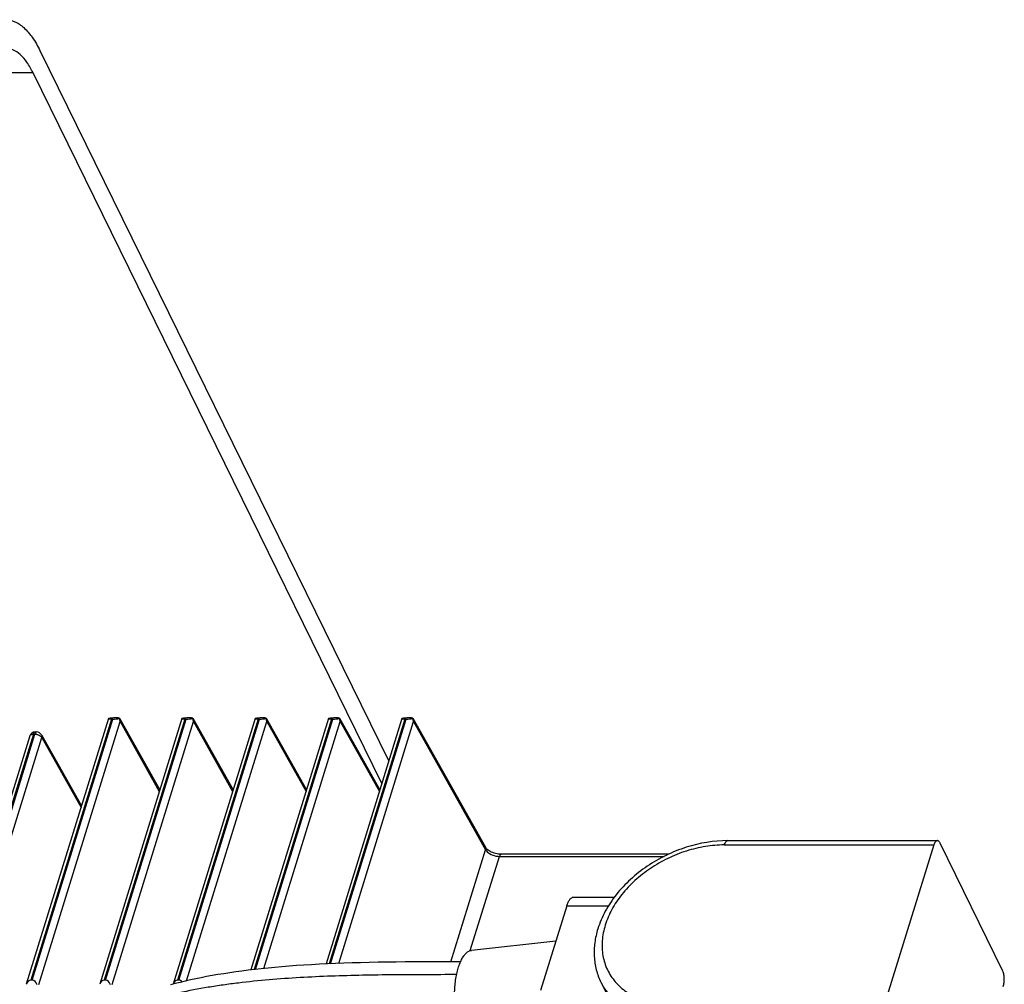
# Model space of a CAD drawing. Header units: millimetres. Extents: x 0 to 594, y 0 to 420.
# Tile 33 of 45: x 321 to 364, y 123 to 165. Entities that reach past the tile are written whole.
import ezdxf

# ---------------------------------------------------------------- set-up
doc = ezdxf.new("R2010")
doc.units = ezdxf.units.MM
doc.header["$LTSCALE"] = 2
doc.layers.add('00_COMPONENTS', color=7, linetype='CONTINUOUS')

msp = doc.modelspace()

# ---------------------------------------------------------------- linework, layer by layer
at = {"layer": '00_COMPONENTS'}
for p, q in [((321.4055, 163.78), (336.7343, 132.5433)), ((321.1029, 162.8009), (318.6833, 162.8009)), ((336.4317, 131.5641), (321.1029, 162.8009)), ((324.4169, 134.4119), (320.8071, 122.7306)), ((324.5477, 134.3907), (321.0015, 122.915)), ((321.0648, 122.915), (324.611, 134.3907)), ((321.3555, 122.723), (324.9277, 134.2827)), ((327.6406, 134.4119), (324.0308, 122.7306)), ((327.7714, 134.3907), (324.2252, 122.915)), ((324.2885, 122.915), (327.8348, 134.3907)), ((324.417, 134.4119), (324.4183, 134.4145)), ((324.611, 134.3907), (324.5477, 134.3907)), ((324.5792, 122.723), (328.1514, 134.2827)), ((324.7796, 134.44), (324.7125, 134.44)), ((324.905, 134.4233), (326.6719, 131.2772)), ((324.9277, 134.2827), (326.652, 131.2126)), ((330.8643, 134.4119), (327.2545, 122.7306)), ((330.9952, 134.3907), (327.4489, 122.915)), ((327.5122, 122.915), (331.0585, 134.3907)), ((327.6407, 134.4119), (327.642, 134.4145)), ((327.8348, 134.3907), (327.7714, 134.3907)), ((327.8524, 122.8831), (331.3752, 134.2827)), ((328.0033, 134.44), (327.9362, 134.44)), ((328.1287, 134.4233), (329.8956, 131.2772)), ((328.1514, 134.2827), (329.8757, 131.2126)), ((334.088, 134.4119), (330.6732, 123.3615)), ((334.2189, 134.3907), (330.8158, 123.3785)), ((330.8644, 134.4119), (330.8658, 134.4145)), ((330.8815, 123.386), (334.2822, 134.3907)), ((331.0585, 134.3907), (330.9952, 134.3907)), ((331.227, 134.44), (331.1599, 134.44)), ((331.2437, 123.4254), (334.5989, 134.2827)), ((331.3524, 134.4233), (333.1193, 131.2772)), ((331.3752, 134.2827), (333.0994, 131.2126)), ((337.3118, 134.4119), (333.9789, 123.6267)), ((334.0881, 134.4119), (334.0895, 134.4145)), ((337.4426, 134.3907), (334.1182, 123.6331)), ((334.1824, 123.6359), (337.5059, 134.3907)), ((334.2822, 134.3907), (334.2189, 134.3907)), ((334.4507, 134.44), (334.3836, 134.44)), ((334.537, 123.6505), (337.8226, 134.2827)), ((334.5761, 134.4233), (336.3431, 131.2772)), ((334.5989, 134.2827), (336.3231, 131.2126)), ((337.3118, 134.4119), (337.3132, 134.4145)), ((337.5059, 134.3907), (337.4426, 134.3907)), ((337.6744, 134.44), (337.6073, 134.44)), ((337.7998, 134.4233), (340.9803, 128.7604)), ((337.8226, 134.2827), (340.9898, 128.6434)), ((321.1191, 133.7277), (317.7777, 122.915)), ((317.8411, 122.915), (321.1824, 133.7277)), ((321.1191, 133.7277), (321.1824, 133.7277)), ((321.1954, 133.8223), (321.2587, 133.8223)), ((320.9565, 133.6461), (317.5834, 122.7306)), ((318.1318, 122.723), (321.4862, 133.5777)), ((321.4767, 133.6947), (323.2303, 130.5722)), ((321.4862, 133.5777), (323.2104, 130.5076)), ((351.636, 129.0459), (360.8466, 129.0459)), ((339.469, 123.7221), (340.9898, 128.6434)), ((351.4835, 128.8567), (360.6941, 128.8567)), ((360.6941, 128.8567), (358.5155, 121.8068)), ((363.713, 123.3431), (360.9676, 128.9376)), ((340.3203, 124.2114), (341.6003, 128.3533)), ((341.6003, 128.3533), (348.8338, 128.3533)), ((344.8619, 126.5604), (346.6498, 126.5604)), ((344.5568, 126.182), (343.407, 122.4612)), ((344.5568, 126.182), (346.3912, 126.182)), ((344.0754, 124.6242), (340.3732, 124.2219)), ((339.8906, 123.7228), (339.1211, 123.7215)), ((321.0648, 122.915), (321.0015, 122.915)), ((324.2885, 122.915), (324.2252, 122.915)), ((327.5122, 122.915), (327.4489, 122.915)), ((346.058, 122.8182), (346.4319, 122.0564))]:
    msp.add_line(p, q, dxfattribs=at)
for points in [[(349.0292, 128.4479), (341.671, 128.4479), (341.6162, 128.4501), (341.5572, 128.4562), (341.496, 128.4663), (341.4336, 128.4805), (341.371, 128.4988), (341.3101, 128.5206), (341.252, 128.5455), (341.1974, 128.573), (341.1479, 128.6021), (341.104, 128.632), (341.0662, 128.6619), (341.0349, 128.6909), (341.0101, 128.718), (340.9915, 128.7425), (340.9802, 128.7605)], [(339.1211, 123.7215), (338.699, 123.7204), (338.2813, 123.7189), (337.8685, 123.7167), (337.4606, 123.7137), (337.0577, 123.7097), (336.6602, 123.7047), (336.2681, 123.6983), (335.8816, 123.6907), (335.5009, 123.6816), (335.1261, 123.671), (334.7572, 123.6589), (334.3947, 123.6451), (334.0385, 123.6296), (333.6887, 123.6125), (333.3456, 123.5936), (333.0094, 123.573), (332.6799, 123.5507), (332.3573, 123.5267), (332.0417, 123.501), (331.7331, 123.4737), (331.4308, 123.4447), (331.1351, 123.4142), (330.8457, 123.382), (330.5621, 123.3483), (330.2843, 123.313), (330.0123, 123.2761), (329.7455, 123.2377), (329.4838, 123.1976), (329.2274, 123.1559), (328.976, 123.1125), (328.7296, 123.0674), (328.4883, 123.0206), (328.2516, 122.9719), (328.0198, 122.9215), (327.7927, 122.8694), (327.5702, 122.8153), (327.3521, 122.7595), (327.1386, 122.7018)]]:
    msp.add_lwpolyline(points, dxfattribs=at)
for centre, radius, start, end in [((321.1954, 133.5723), 0.25, 90.01249, 162.82763), ((321.1755, 133.3056), 0.4224, 76.48802, 80.78084), ((321.2587, 133.5723), 0.25, 29.15377, 89.96596), ((321.035, 133.6218), 0.0822, 156.66164, 162.79597)]:
    msp.add_arc(centre, radius, start, end, dxfattribs=at)
for centre, major_axis, ratio, start_param, end_param in [((324.6845, 134.4311), (0.2678, 0.021), 0.1290048, 3.0904161, 4.1662804), ((324.5816, 134.3988), (0.265, 0.0207), 0.1342246, 1.0436459, 2.2239538), ((324.7478, 134.4311), (0.2678, 0.021), 0.1290048, -2.1169049, -0.9708946), ((324.632, 134.3988), (0.2736, 0.0226), 0.1258245, -0.1894857, 0.9908221), ((327.9082, 134.4311), (0.2678, 0.021), 0.1290048, 3.0904161, 4.1662804), ((327.8053, 134.3988), (0.265, 0.0207), 0.1342246, 1.0436459, 2.2239538), ((327.9715, 134.4311), (0.2678, 0.021), 0.1290048, -2.1169049, -0.9708946), ((327.8557, 134.3988), (0.2736, 0.0226), 0.1258245, -0.1894857, 0.9908221), ((331.1319, 134.4311), (0.2678, 0.021), 0.1290048, 3.0904161, 4.1662804), ((331.029, 134.3988), (0.265, 0.0207), 0.1342246, 1.0436459, 2.2239538), ((331.1952, 134.4311), (0.2678, 0.021), 0.1290048, -2.1169049, -0.9708946), ((331.0794, 134.3988), (0.2736, 0.0226), 0.1258245, -0.1894857, 0.9908221), ((334.3556, 134.4311), (0.2678, 0.021), 0.1290048, 3.0904161, 4.1662804), ((334.2527, 134.3988), (0.265, 0.0207), 0.1342246, 1.0436459, 2.2239538), ((334.419, 134.4311), (0.2678, 0.021), 0.1290048, -2.1169049, -0.9708946), ((334.3032, 134.3988), (0.2736, 0.0226), 0.1258245, -0.1894857, 0.9908221), ((337.5794, 134.4311), (0.2678, 0.021), 0.1290048, 3.0904161, 4.1662804), ((337.4764, 134.3988), (0.265, 0.0207), 0.1342246, 1.0436459, 2.2239538), ((337.6427, 134.4311), (0.2678, 0.021), 0.1290048, -2.1169049, -0.9708946), ((337.5269, 134.3988), (0.2736, 0.0226), 0.1258245, -0.1894857, 0.9908221), ((321.0172, 122.5637), (-0.0275, 0.3508), 0.6532929, -0.0511763, 1.0246879), ((321.0805, 122.5637), (-0.0275, 0.3508), 0.6532929, -1.1971867, -0.0511763), ((324.2409, 122.5637), (-0.0275, 0.3508), 0.6532929, -0.0511763, 1.0246879), ((324.3042, 122.5637), (-0.0275, 0.3508), 0.6532929, -1.1971867, -0.0511763), ((327.4646, 122.5637), (-0.0275, 0.3508), 0.6532929, -0.0511763, 1.0246879), ((327.5279, 122.5637), (-0.0275, 0.3508), 0.6532929, -0.7292764, -0.0511763)]:
    msp.add_ellipse(centre, major_axis=major_axis, ratio=ratio, start_param=start_param, end_param=end_param, dxfattribs=at)
for points, knots in [([(319.8926, 165.1342), (320.0311, 165.1342), (320.3296, 165.0647), (320.7326, 164.7813), (321.102, 164.3413), (321.3069, 163.9811), (321.4055, 163.78)], [0, 0, 0, 0, 0.1954418, 0.4179178, 0.6840467, 1, 1, 1, 1]), ([(321.1029, 162.8009), (321.024, 162.9617), (320.8601, 163.2499), (320.5646, 163.6019), (320.2422, 163.8286), (320.0034, 163.8842), (319.8926, 163.8842)], [0, 0, 0, 0, 0.3159533, 0.5820822, 0.8045582, 1, 1, 1, 1]), ([(320.9596, 133.6543), (320.9645, 133.6658), (321.0022, 133.7159), (321.071, 133.7277), (321.1191, 133.7277)], [0, 0, 0, 0, 0.2061659, 1, 1, 1, 1]), ([(321.1586, 133.8037), (321.1555, 133.8006), (321.1425, 133.7847), (321.1333, 133.7661), (321.1274, 133.7512)], [0, 0, 0, 0, 0.2159784, 1, 1, 1, 1]), ([(321.1953, 133.8223), (321.1854, 133.8223), (321.1715, 133.8161), (321.1614, 133.8066), (321.1586, 133.8037)], [0, 0, 0, 0, 0.7129849, 1, 1, 1, 1]), ([(321.2587, 133.8223), (321.2523, 133.8223), (321.2181, 133.8124), (321.2009, 133.7766), (321.1906, 133.751)], [0, 0, 0, 0, 0.1886788, 1, 1, 1, 1]), ([(321.2742, 133.7164), (321.2949, 133.7114), (321.369, 133.6877), (321.4399, 133.6433), (321.4735, 133.5975)], [0, 0, 0, 0, 0.2723203, 1, 1, 1, 1]), ([(321.477, 133.6941), (321.491, 133.6688), (321.4975, 133.6264), (321.4892, 133.5879), (321.4862, 133.5777)], [0, 0, 0, 0, 0.7316757, 1, 1, 1, 1]), ([(351.636, 129.0459), (351.0206, 129.0459), (350.2405, 128.9129), (349.3616, 128.5975), (348.7781, 128.34), (348.0891, 127.9437), (347.3494, 127.3629), (346.7233, 126.696), (346.2339, 125.9643), (346.0066, 125.4352), (345.9242, 125.1686)], [0, 0, 0, 0, 0.2519398, 0.3170226, 0.3823829, 0.5128147, 0.6412838, 0.766017, 0.8857612, 1, 1, 1, 1]), ([(351.4835, 128.8567), (351.4919, 128.8839), (351.5101, 128.9326), (351.5416, 128.9865), (351.5701, 129.0176), (351.5913, 129.0337), (351.6133, 129.0436), (351.6286, 129.0459), (351.636, 129.0459)], [0, 0, 0, 0, 0.3318754, 0.6055964, 0.7205893, 0.8224588, 0.9140907, 1, 1, 1, 1]), ([(360.8466, 129.0459), (360.8392, 129.0459), (360.824, 129.0436), (360.8019, 129.0337), (360.7807, 129.0176), (360.7522, 128.9865), (360.7207, 128.9326), (360.7025, 128.8839), (360.6941, 128.8567)], [0, 0, 0, 0, 0.0859085, 0.1775404, 0.2794102, 0.3944039, 0.6681279, 1, 1, 1, 1]), ([(360.9676, 128.9376), (360.9598, 128.9537), (360.9434, 128.9825), (360.9138, 129.0177), (360.8816, 129.0404), (360.8577, 129.0459), (360.8466, 129.0459)], [0, 0, 0, 0, 0.3159495, 0.5820838, 0.8045573, 1, 1, 1, 1]), ([(340.9803, 128.7604), (340.9945, 128.735), (341.001, 128.6924), (340.9928, 128.6536), (340.9898, 128.6434)], [0, 0, 0, 0, 0.732585, 1, 1, 1, 1]), ([(340.9898, 128.6434), (341.0306, 128.572), (341.1774, 128.4505), (341.3498, 128.3876), (341.447, 128.3687)], [0, 0, 0, 0, 0.4536589, 1, 1, 1, 1]), ([(351.4835, 128.8567), (351.206, 128.8567), (350.6401, 128.8085), (349.8028, 128.6066), (348.988, 128.2812), (348.2263, 127.8445), (347.5461, 127.3127), (346.9729, 126.7054), (346.5284, 126.0451), (346.3229, 125.5697), (346.2494, 125.3318)], [0, 0, 0, 0, 0.124266, 0.2531385, 0.3844919, 0.5159469, 0.6451144, 0.7698379, 0.8884434, 1, 1, 1, 1]), ([(341.6765, 128.4479), (341.669, 128.4479), (341.6466, 128.4405), (341.6194, 128.4053), (341.6063, 128.3727), (341.6003, 128.3533)], [0, 0, 0, 0, 0.176741, 0.5233044, 1, 1, 1, 1]), ([(344.5568, 126.182), (344.5736, 126.2364), (344.6023, 126.3133), (344.6517, 126.4048), (344.6898, 126.4598), (344.7301, 126.5037), (344.7725, 126.5359), (344.8166, 126.5558), (344.8471, 126.5604), (344.8619, 126.5604)], [0, 0, 0, 0, 0.3317309, 0.4762396, 0.605765, 0.7207095, 0.8225357, 0.9141283, 1, 1, 1, 1]), ([(345.9242, 125.1686), (345.8627, 124.9695), (345.7725, 124.5669), (345.7506, 124.0547), (345.7914, 123.6566), (345.8505, 123.3665), (345.938, 123.0857), (346.0151, 122.9058), (346.058, 122.8182)], [0, 0, 0, 0, 0.2593915, 0.5108202, 0.6343877, 0.7568699, 0.8786197, 1, 1, 1, 1]), ([(346.2494, 125.3318), (346.1805, 125.1087), (346.1119, 124.7663), (346.1046, 124.3109), (346.1407, 123.9834), (346.2181, 123.6689), (346.3361, 123.3703), (346.4936, 123.0908), (346.6889, 122.8332), (346.92, 122.6), (347.1845, 122.3934), (347.4798, 122.2155), (347.9174, 122.0154), (348.5289, 121.8481), (349.0414, 121.8068), (349.3049, 121.8068)], [0, 0, 0, 0, 0.1264828, 0.1870857, 0.2462685, 0.304438, 0.3620624, 0.419644, 0.4776881, 0.5366705, 0.59701, 0.6590477, 0.7230353, 0.8572329, 1, 1, 1, 1]), ([(339.922, 120.657), (339.8892, 120.7239), (339.8289, 120.8696), (339.7566, 121.1063), (339.6989, 121.3682), (339.657, 121.6496), (339.632, 121.9441), (339.6244, 122.245), (339.6344, 122.5453), (339.6619, 122.8383), (339.7061, 123.1174), (339.766, 123.3761), (339.8402, 123.6088), (339.9271, 123.8103), (340.0248, 123.9763), (340.1175, 124.0868), (340.196, 124.1515), (340.2538, 124.1871), (340.3128, 124.2113), (340.3533, 124.2197), (340.3732, 124.2219)], [0, 0, 0, 0, 0.0578783, 0.1222135, 0.1920311, 0.2661192, 0.3431029, 0.4215048, 0.4997986, 0.5764622, 0.6500289, 0.719143, 0.7826212, 0.8395296, 0.8892924, 0.9318659, 0.9506958, 0.9681169, 0.9844233, 1, 1, 1, 1]), ([(363.7445, 122.6406), (363.7529, 122.6677), (363.767, 122.7251), (363.7855, 122.8478), (363.7902, 123.0063), (363.7722, 123.1611), (363.7429, 123.2722), (363.7238, 123.3211), (363.713, 123.3431)], [0, 0, 0, 0, 0.1186562, 0.2475025, 0.5192666, 0.7807561, 0.8973603, 1, 1, 1, 1]), ([(339.7171, 123.1556), (338.8006, 123.1538), (337.4239, 123.1537), (335.5875, 123.1299), (334.2096, 123.093), (332.8377, 123.0298), (331.4761, 122.9329), (330.3508, 122.8178), (329.46, 122.7015), (328.5843, 122.5686), (327.5144, 122.366), (326.4735, 122.0975), (325.6759, 121.8357), (325.1042, 121.6167), (324.5575, 121.3729), (324.04, 121.1041), (323.5561, 120.8102), (323.1101, 120.4908), (322.7063, 120.1455), (322.3492, 119.7741), (322.0389, 119.3799), (321.7748, 118.9662), (321.5565, 118.536), (321.4403, 118.2386), (321.3899, 118.0884)], [0, 0, 0, 0, 0.1370253, 0.2058522, 0.2746114, 0.3431128, 0.4111883, 0.4786986, 0.5122091, 0.5455081, 0.6111247, 0.6749519, 0.70607, 0.7366035, 0.7664562, 0.7955256, 0.8237362, 0.8510472, 0.8774625, 0.903054, 0.9279674, 0.9523473, 0.9763213, 1, 1, 1, 1]), ([(346.058, 122.8182), (346.1226, 122.6867), (346.2753, 122.4325), (346.5674, 122.0915), (346.9186, 121.7946), (347.323, 121.5463), (347.7747, 121.3499), (348.4427, 121.1573), (348.9763, 121.1043), (349.3364, 121.1043)], [0, 0, 0, 0, 0.1128397, 0.2271844, 0.3443953, 0.4655757, 0.5915038, 0.7226096, 1, 1, 1, 1])]:
    msp.add_open_spline(points, degree=3, knots=knots, dxfattribs=at)
for points in [[(324.9277, 134.2827), (324.9245, 134.3274), (324.9158, 134.3721), (324.9012, 134.4145)], [(328.1514, 134.2827), (328.1483, 134.3274), (328.1395, 134.3721), (328.125, 134.4145)], [(331.3752, 134.2827), (331.372, 134.3274), (331.3632, 134.3721), (331.3487, 134.4145)], [(334.5989, 134.2827), (334.5957, 134.3274), (334.5869, 134.3721), (334.5724, 134.4145)], [(337.8226, 134.2827), (337.8194, 134.3274), (337.8106, 134.3721), (337.7961, 134.4145)], [(321.1274, 133.7512), (321.1243, 133.7435), (321.1216, 133.7356), (321.1191, 133.7277)], [(321.1906, 133.751), (321.1876, 133.7433), (321.1849, 133.7355), (321.1824, 133.7277)], [(321.1824, 133.7277), (321.2028, 133.7277), (321.2232, 133.7259), (321.2432, 133.7226)], [(321.4735, 133.5975), (321.4782, 133.5912), (321.4824, 133.5846), (321.4862, 133.5777)], [(341.447, 128.3687), (341.4974, 128.3588), (341.5489, 128.3533), (341.6003, 128.3533)]]:
    msp.add_open_spline(points, degree=3, dxfattribs=at)

doc.saveas('drawing.dxf')
